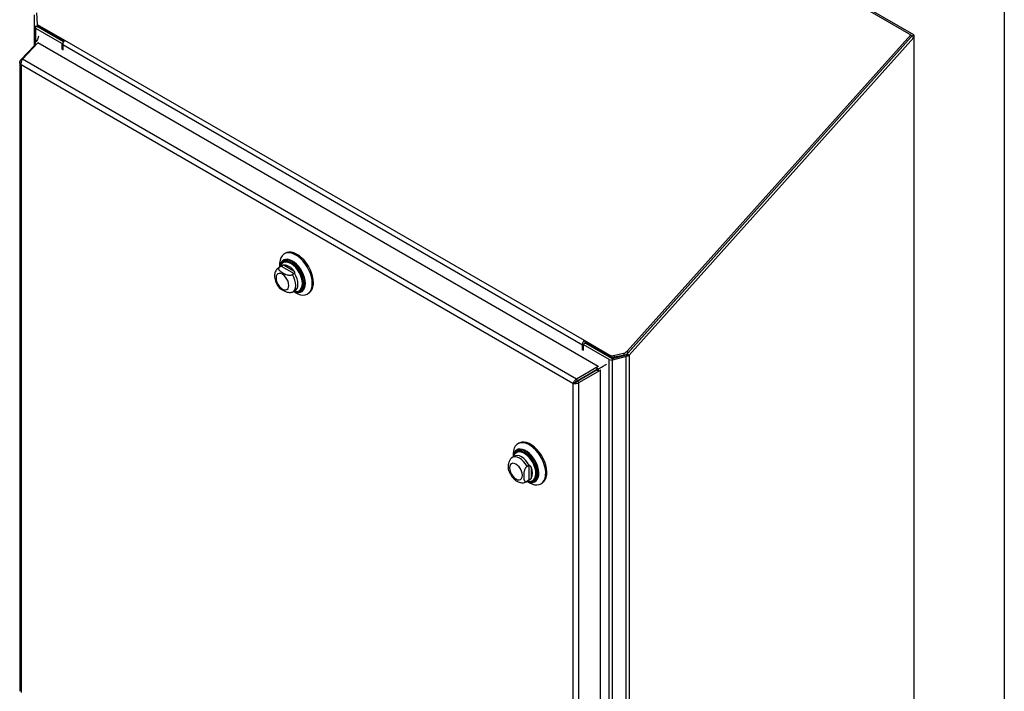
# Model space of a CAD drawing. Header units: inches. Extents: x 0.2 to 10.8, y 0.2 to 8.2.
# Tile 102 of 103: x 9.2 to 10.8, y 6.3 to 7.4. Entities that reach past the tile are written whole.
import ezdxf

# ---------------------------------------------------------------- set-up
doc = ezdxf.new("R2010")
doc.units = ezdxf.units.IN
doc.header["$MEASUREMENT"] = 0
doc.layers.add('TEXT', color=140, linetype='Continuous')

msp = doc.modelspace()

# ---------------------------------------------------------------- linework, layer by layer
at = {"color": 7, "linetype": 'Continuous', "lineweight": 25}
for p, q in [((9.6652781, 7.8763535), (10.601299, 7.3360001)), ((10.6061275, 7.3358582), (9.6718037, 7.8752318)), ((9.2123226, 7.3709627), (9.2134268, 7.3522419)), ((9.2090814, 7.34909), (9.2090814, 7.3674109)), ((9.2138814, 7.34909), (9.2090814, 7.34909)), ((9.2090814, 7.3191877), (9.2090814, 7.34909)), ((9.2139125, 7.3486986), (9.2091746, 7.348254)), ((9.2524894, 7.3221403), (9.2111902, 7.3459818)), ((9.2111902, 7.3246747), (9.2111902, 7.3459818)), ((9.2134268, 7.3522419), (9.256796, 7.3272053)), ((9.2134268, 7.3522419), (9.2148612, 7.3495177)), ((9.2138814, 7.34909), (9.2138814, 7.3513786)), ((9.2145843, 7.3479412), (9.2145843, 7.3500436)), ((9.2550222, 7.3245969), (9.2145843, 7.3479412)), ((9.2148612, 7.3495177), (9.2557813, 7.3258951)), ((9.1901572, 7.297253), (9.2141628, 7.3229789)), ((9.2094625, 7.3222625), (9.2120828, 7.3207498)), ((10.1047543, 6.8088514), (9.2141628, 7.3229789)), ((9.2544475, 7.3232707), (9.2524894, 7.3221403)), ((9.2524894, 7.3221403), (9.2524894, 7.3123845)), ((9.256796, 7.3272053), (10.0825082, 6.8505319)), ((10.601299, 7.3360001), (10.1505555, 6.8330775)), ((10.1506051, 6.8288083), (10.6027334, 7.333276)), ((10.6027334, 7.333276), (10.15199, 6.8303534)), ((10.1539992, 6.8268489), (10.6061275, 7.3313167)), ((10.6027334, 7.333276), (10.601299, 7.3360001)), ((10.6027334, 7.3338988), (10.6022622, 7.3341708)), ((10.6027334, 7.3338988), (10.6061275, 7.3358582)), ((10.6027334, 7.3338988), (10.6027334, 7.333276)), ((10.6061275, 7.3313167), (10.6027334, 7.333276)), ((10.6061275, 7.3358582), (10.6061275, 7.3313167)), ((10.6061275, 7.3313167), (10.6061275, 6.0345218)), ((9.2094133, 7.3195434), (9.1868094, 7.2953198)), ((9.2094133, 7.3220008), (9.2094133, 7.3187139)), ((9.2098629, 7.3210133), (9.2111541, 7.3197545)), ((9.2098629, 7.3210133), (9.2114655, 7.3200882)), ((9.2098629, 7.3183708), (9.2098629, 7.3210133)), ((9.2538368, 7.3142734), (9.2538565, 7.314262)), ((9.2538565, 7.3201801), (10.0795686, 6.8435066)), ((9.2538565, 7.3201801), (9.2538565, 7.3115953)), ((9.1855073, 7.2920936), (9.1855073, 6.2929564)), ((9.1868094, 7.2953198), (9.1886062, 7.2945934)), ((10.0704706, 6.7890589), (9.1901572, 7.297253)), ((10.0645975, 6.7818022), (9.1876161, 7.2880728)), ((9.1876161, 7.2880728), (9.1876161, 6.291099)), ((9.6078126, 6.988855), (9.6059567, 6.9877836)), ((9.6007429, 6.9681053), (9.5973986, 6.9661747)), ((9.5983872, 6.9666521), (9.5974108, 6.9661817)), ((9.5983449, 6.9709599), (9.5983449, 6.966721)), ((9.6011711, 6.9682593), (9.5983872, 6.9666521)), ((9.6018353, 6.968623), (9.6008342, 6.9681571)), ((9.6011711, 6.9682593), (9.6215017, 6.9565226)), ((9.6045076, 6.9748245), (9.6041053, 6.9745923)), ((9.6054492, 6.9700755), (9.6209354, 6.9611355)), ((9.6215017, 6.9565226), (9.6187178, 6.9549155)), ((9.6178787, 6.9267121), (9.6195465, 6.9275546)), ((9.6197065, 6.9275321), (9.6230508, 6.9294627)), ((9.6206528, 6.9280784), (9.6243236, 6.9259586)), ((9.6303499, 6.9291304), (9.6307521, 6.9293626)), ((9.6426991, 6.9241369), (9.644555, 6.9252084)), ((10.0795686, 6.8349219), (10.0795686, 6.8435066)), ((10.0843298, 6.8458478), (10.0809357, 6.8438884)), ((10.1222349, 6.8200469), (10.0809357, 6.8438884)), ((10.0809357, 6.8438884), (10.0809357, 6.8341327)), ((10.0825082, 6.8505319), (10.1234366, 6.8269044)), ((10.0825082, 6.8505319), (10.0839426, 6.8478078)), ((10.0829627, 6.8450586), (10.0829627, 6.845466)), ((10.0839426, 6.8478078), (10.124871, 6.8241803)), ((10.0843298, 6.8458478), (10.125629, 6.8220063)), ((10.080916, 6.8368107), (10.0809357, 6.8367993)), ((10.124871, 6.8241803), (10.1234366, 6.8269044)), ((10.126941, 6.8216184), (10.1261709, 6.8188834)), ((10.1273261, 6.8217696), (10.1489081, 6.8276315)), ((10.1489081, 6.8248605), (10.1273261, 6.8189986)), ((10.1273261, 6.8217696), (10.1273261, 6.8189986)), ((10.1291675, 6.8262443), (10.1450534, 6.8298604)), ((10.1291675, 6.8262443), (10.1306019, 6.8235202)), ((10.1464878, 6.8271363), (10.1306019, 6.8235202)), ((10.1464878, 6.8271363), (10.1450534, 6.8298604)), ((10.1489081, 6.8276315), (10.1489081, 6.8248605)), ((10.1489081, 5.7722964), (10.1489081, 6.8248605)), ((10.1498265, 6.8281491), (10.1516634, 6.825589)), ((10.1505555, 6.8330775), (10.15199, 6.8303534)), ((10.1506051, 6.8288083), (10.1539992, 6.8268489)), ((10.1539992, 6.8268489), (10.1539992, 5.7735138)), ((10.1047543, 6.8088514), (10.0704706, 6.7890589)), ((10.1019111, 6.8060449), (10.1042735, 6.8046811)), ((10.1022122, 6.8068891), (10.1051552, 6.8051902)), ((10.1047543, 6.8088514), (10.1047957, 6.8086039)), ((10.1222349, 5.7735138), (10.1222349, 6.8200469)), ((10.1273261, 5.7722964), (10.1273261, 6.8189986)), ((10.1031097, 6.8040421), (10.07106, 6.7855393)), ((10.0710653, 6.7855302), (10.1031177, 6.8040346)), ((10.0738184, 6.7832603), (10.1081021, 6.8030528)), ((10.0795545, 6.7904433), (10.079565, 6.7904372)), ((10.0802127, 6.7908233), (10.0802232, 6.7908172)), ((10.0898163, 6.7963555), (10.0898058, 6.7963615)), ((10.1008883, 6.8027596), (10.1008988, 6.8027536)), ((10.1016889, 6.8032218), (10.1016994, 6.8032158)), ((10.1031363, 6.8040242), (10.1042735, 6.8046811)), ((10.1042735, 6.8019811), (10.1042735, 6.8046811)), ((10.1051552, 6.8018197), (10.1051552, 6.8051902)), ((10.1081021, 6.8030528), (10.1079186, 6.8032041)), ((10.1081021, 5.7903627), (10.1081021, 6.8030528)), ((10.0679916, 6.7837616), (10.0645975, 6.7818022)), ((10.0645975, 6.7818022), (10.0645975, 5.7848285)), ((10.0704706, 6.7890589), (10.07106, 6.7855393)), ((10.0738184, 6.7832603), (10.0710653, 6.7855302)), ((10.0738184, 5.7824389), (10.0738184, 6.7832603)), ((10.0754645, 6.7880821), (10.075475, 6.788076)), ((10.0756598, 6.7881948), (10.0756703, 6.7881888)), ((9.9788, 6.6872588), (9.9769441, 6.6861874)), ((9.9717304, 6.6665092), (9.968386, 6.6645785)), ((9.9693324, 6.6693637), (9.9693324, 6.6651248)), ((9.975495, 6.6732284), (9.9750928, 6.6729962)), ((9.9943874, 6.6516387), (9.9916035, 6.6500316)), ((9.9943874, 6.6516387), (9.9943874, 6.6281617)), ((9.9980992, 6.6488416), (9.9980992, 6.6309588)), ((9.9906939, 6.6259359), (9.9940383, 6.6278666)), ((9.9906957, 6.625937), (9.9916035, 6.6265546)), ((9.9943874, 6.6281617), (9.9916035, 6.6265546)), ((9.9916403, 6.6264822), (9.9953111, 6.6243624)), ((9.9940478, 6.6278721), (9.9950345, 6.628555)), ((10.0013374, 6.6275343), (10.0017396, 6.6277665)), ((10.0136865, 6.6225408), (10.0155424, 6.6236122))]:
    msp.add_line(p, q, dxfattribs=at)
at = {"color": 7, "linetype": 'Continuous', "lineweight": 25, "flags": 128}
for points in [[(9.6503108, 6.9409606), (9.6499743, 6.9459679), (9.6489736, 6.9512339), (9.6473346, 6.9566224), (9.6450997, 6.9619937), (9.6423269, 6.9672087), (9.6390879, 6.9721324), (9.6354666, 6.9766373), (9.6315568, 6.9806066), (9.6274598, 6.9839376), (9.6232816, 6.986544), (9.6191306, 6.9883583), (9.6151142, 6.9893336), (9.6113364, 6.9894444), (9.6078951, 6.9886881), (9.6048794, 6.9870841), (9.6023674, 6.984674), (9.6004241, 6.9815202), (9.5991, 6.9777045), (9.5984292, 6.9733256), (9.5983449, 6.9709599)], [(9.6393927, 6.9409606), (9.6390629, 6.9453829), (9.638084, 6.9500438), (9.6364875, 6.9547936), (9.6343248, 6.9594796), (9.6316652, 6.9639512), (9.6285944, 6.9680646), (9.625211, 6.9716878), (9.6216238, 6.9747041), (9.617948, 6.9770167), (9.6143018, 6.9785513), (9.6108024, 6.9792585), (9.6075623, 6.9791155), (9.6046855, 6.9781271), (9.6022647, 6.9763248), (9.6003774, 6.9737668), (9.5990846, 6.9705352), (9.5984306, 6.9667704)], [(9.6382473, 6.9414963), (9.6379155, 6.9458228), (9.6369314, 6.9503851), (9.6353284, 6.9550277), (9.6331613, 6.9595927), (9.6305038, 6.9639244), (9.6274463, 6.9678756), (9.624093, 6.9713115), (9.6205582, 6.9741152), (9.6169621, 6.9761912), (9.6134272, 6.9774687), (9.6100739, 6.9779044), (9.6070164, 6.9774834), (9.6043589, 6.9762199), (9.6021918, 6.9741571), (9.6005888, 6.9713652), (9.6000983, 6.9699991)], [(9.6521667, 6.942032), (9.6518302, 6.9470393), (9.6508295, 6.9523053), (9.6491905, 6.9576938), (9.6469557, 6.9630651), (9.6441828, 6.9682801), (9.6409438, 6.9732038), (9.6373225, 6.9777087), (9.6334127, 6.981678), (9.6293157, 6.985009), (9.6251376, 6.9876154), (9.6209865, 6.9894297), (9.6169701, 6.990405), (9.6131923, 6.9905158), (9.609751, 6.9897595), (9.6078126, 6.988855)], [(9.6387104, 6.9371446), (9.6390215, 6.9410494), (9.6386959, 6.9454151), (9.6377295, 6.9500164), (9.6361535, 6.9547054), (9.6340184, 6.9593315), (9.6313929, 6.9637459), (9.6283613, 6.9678068), (9.6250212, 6.9713836), (9.6214799, 6.9743614), (9.6178511, 6.9766444), (9.6142965, 6.9781452)], [(9.6167825, 6.9735437), (9.6145864, 6.9745995), (9.6111575, 6.9756184), (9.607948, 6.9757786), (9.6050739, 6.9750744), (9.6026391, 6.9735313), (9.6007315, 6.9712049), (9.6000983, 6.9699991)], [(9.6346276, 6.9409373), (9.6342994, 6.9450958), (9.6333267, 6.949483), (9.6317446, 6.9539402), (9.6296102, 6.9583063), (9.6270008, 6.9624237), (9.6240107, 6.9661434), (9.6207478, 6.9693311), (9.6173303, 6.9718714), (9.6138814, 6.9736727), (9.610526, 6.9746697), (9.6073853, 6.9748265), (9.6045728, 6.9741374), (9.6021902, 6.9726273), (9.600786, 6.9710558)], [(9.6362058, 6.9413892), (9.6358704, 6.9456388), (9.6348763, 6.950122), (9.6332596, 6.9546768), (9.6310785, 6.9591386), (9.628412, 6.9633461), (9.6253563, 6.9671473), (9.6220221, 6.9704047), (9.6185296, 6.9730007), (9.6150053, 6.9748414), (9.6115764, 6.9758602), (9.6083669, 6.9760205), (9.6054928, 6.9753163), (9.6045243, 6.9748342)], [(9.6131923, 6.9377464), (9.6128445, 6.940998), (9.6118248, 6.9444296), (9.6102026, 6.9478073), (9.6080885, 6.9509009), (9.6056267, 6.9534997), (9.6029848, 6.9554265), (9.6003428, 6.95655), (9.597881, 6.9567936), (9.5957669, 6.9561408), (9.5941447, 6.9546361), (9.593125, 6.9523819), (9.5927772, 6.9495319), (9.593125, 6.9462803), (9.5941447, 6.9428487), (9.5957669, 6.939471), (9.597881, 6.9363774), (9.6003428, 6.9337786), (9.6029848, 6.9318518), (9.6056267, 6.9307283), (9.6080885, 6.9304847), (9.6102026, 6.9311375), (9.6118248, 6.9326422), (9.6128445, 6.9348964), (9.6131923, 6.9377464)], [(9.6196406, 6.9274945), (9.6210829, 6.9285526), (9.6228568, 6.9309141), (9.6239557, 6.9340277), (9.6243279, 6.9377464), (9.6239557, 6.9418949), (9.6228568, 6.9462773), (9.6210829, 6.9506868), (9.6187178, 6.9549155)], [(9.6229438, 6.9294021), (9.6243654, 6.9304262), (9.6261725, 6.9327906), (9.6272927, 6.9359245), (9.6276722, 6.9396771), (9.6272927, 6.9438679), (9.6261725, 6.9482952), (9.6243654, 6.952746), (9.6219585, 6.9570062)], [(9.6207385, 6.9281278), (9.6216238, 6.9277327), (9.625211, 6.9266073), (9.6285944, 6.926324), (9.6316652, 6.926892), (9.6343248, 6.928293), (9.6364875, 6.9304819), (9.638084, 6.9333885), (9.6390629, 6.9369192), (9.6393927, 6.9409606)], [(9.6209227, 6.9282342), (9.6214799, 6.9279906), (9.6250212, 6.9268796), (9.6283613, 6.9266), (9.6313929, 6.9271607), (9.6340184, 6.9285438), (9.6361535, 6.9307047), (9.6377295, 6.9335741), (9.6386959, 6.9370597), (9.6387104, 6.9371446)], [(9.6241107, 6.9279848), (9.6249374, 6.9279158), (9.627993, 6.928189), (9.6306596, 6.9293178), (9.6328407, 6.9312614), (9.6344574, 6.9339495), (9.6354515, 6.937285), (9.6357501, 6.9398202)], [(9.6243236, 6.9259586), (9.6274598, 6.9243669), (9.6315568, 6.9229676), (9.6354666, 6.9224228), (9.6390879, 6.9227466), (9.6423269, 6.9239306), (9.6450997, 6.9259442), (9.6473346, 6.9287351), (9.6489736, 6.9322312), (9.6499743, 6.9363419), (9.6503108, 6.9409606)], [(9.6257236, 6.9277088), (9.6274463, 6.9275877), (9.6305038, 6.9280087), (9.6331613, 6.9292722), (9.6353284, 6.931335), (9.6369314, 6.934127), (9.6379155, 6.937553), (9.6382473, 6.9414963)], [(9.62663, 6.9281738), (9.6270008, 6.9282567), (9.6296102, 6.9293613), (9.6317446, 6.9312632), (9.6333267, 6.9338937), (9.6342994, 6.9371578), (9.6346276, 6.9409373)], [(9.6212564, 6.9284268), (9.6240107, 6.9279893), (9.62663, 6.9281738)], [(10.1042735, 6.8046811), (10.1043228, 6.8047095), (10.1043909, 6.8047489), (10.1044758, 6.8047979), (10.1045746, 6.8048549), (10.104684, 6.8049181), (10.1048007, 6.8049855), (10.1049207, 6.8050548), (10.1050401, 6.8051238), (10.1051552, 6.8051902)], [(9.9953153, 6.62436), (9.9994833, 6.6223424), (10.0035433, 6.6211542), (10.0073902, 6.6208261), (10.0109244, 6.6213666), (10.0140543, 6.6227618), (10.0166988, 6.6249754), (10.0187896, 6.6279502), (10.0202724, 6.631609), (10.0211088, 6.6358573), (10.0212772, 6.6405848), (10.0207731, 6.6456692), (10.0196098, 6.6509788), (10.0178172, 6.6563761), (10.0154418, 6.6617213), (10.0125452, 6.6668759), (10.0092023, 6.6717065), (10.0054998, 6.6760879), (10.0015334, 6.6799067), (9.9974061, 6.683064), (9.9932246, 6.6854779), (9.9890972, 6.687086), (9.9851309, 6.6878466), (9.9814283, 6.6877401), (9.9780854, 6.6867691), (9.9751888, 6.6849589), (9.9728134, 6.6823562), (9.9710209, 6.6790286), (9.9698575, 6.6750622), (9.9693535, 6.6705597), (9.9693324, 6.6693637)], [(10.0155424, 6.6236122), (10.0159102, 6.6238332), (10.0185548, 6.6260468), (10.0206455, 6.6290216), (10.0221283, 6.6326804), (10.0229647, 6.6369287), (10.0231331, 6.6416562), (10.0226291, 6.6467406), (10.0214657, 6.6520502), (10.0196731, 6.6574475), (10.0172977, 6.6627927), (10.0144011, 6.6679473), (10.0110582, 6.6727779), (10.0073557, 6.6771593), (10.0033894, 6.6809781), (9.999262, 6.6841354), (9.9950805, 6.6865493), (9.9909531, 6.6881574), (9.9869868, 6.688918), (9.9832843, 6.6888115), (9.9799414, 6.6878405), (9.9788, 6.6872588)], [(9.9916035, 6.6500316), (9.9891239, 6.6541942), (9.986192, 6.6579351), (9.9829464, 6.6610778), (9.97954, 6.663474), (9.9761336, 6.6650107), (9.9728879, 6.6656154), (9.9699561, 6.6652595), (9.9683821, 6.6645762)], [(9.9917259, 6.6265317), (9.9935209, 6.6257778), (9.9970678, 6.6248606), (10.0003829, 6.6247903), (10.0033597, 6.6255693), (10.0059025, 6.6271726), (10.0079295, 6.6295484), (10.0093756, 6.6326206), (10.0101944, 6.6362904), (10.0103595, 6.6404397), (10.0098656, 6.6449353), (10.0087285, 6.6496327), (10.0069849, 6.6543809), (10.0046908, 6.6590272), (10.0019199, 6.6634224), (9.9987612, 6.6674251), (9.9953164, 6.6709067), (9.991696, 6.6737554), (9.9880165, 6.6758795), (9.9843962, 6.6772108), (9.9809513, 6.6777066), (9.9777926, 6.6773507), (9.9750217, 6.6761548), (9.9727276, 6.6741572), (9.970984, 6.6714222), (9.969847, 6.6680376), (9.969418, 6.6651743)], [(9.9919101, 6.626638), (9.9933654, 6.6260403), (9.9968669, 6.6251348), (10.0001396, 6.6250655), (10.0030783, 6.6258345), (10.0055886, 6.6274172), (10.0075896, 6.6297627), (10.0090173, 6.6327956), (10.0098256, 6.6364184), (10.0099885, 6.6405147), (10.009501, 6.6449529), (10.0083785, 6.6495902), (10.0066572, 6.6542776), (10.0043924, 6.6588645), (10.0016569, 6.6632035), (9.9985386, 6.667155), (9.9951378, 6.6705921), (9.9915638, 6.6734044), (9.9879313, 6.6755013), (9.9843573, 6.6768156), (9.9809564, 6.677305), (9.9778382, 6.6769537), (9.9751027, 6.6757731), (9.9728379, 6.673801), (9.9711166, 6.671101), (9.9699941, 6.6677597), (9.9696022, 6.6652806)], [(9.9959512, 6.6262363), (9.9967871, 6.6261025), (10.0000062, 6.6260952), (10.002876, 6.626941), (10.0052987, 6.6286113), (10.0071918, 6.6310491), (10.0084908, 6.6341714), (10.0091516, 6.6378719), (10.0091516, 6.6420245), (10.0084908, 6.6464879), (10.0071918, 6.6511101), (10.0052987, 6.6557336), (10.002876, 6.660201), (10.0000062, 6.6643602), (9.9967871, 6.6680696), (9.9933283, 6.6712027), (9.9897475, 6.673653), (9.9861668, 6.675337), (9.982708, 6.6761973), (9.9794889, 6.6762046), (9.9766191, 6.6753588), (9.9741964, 6.6736885), (9.9723033, 6.6712507), (9.9711702, 6.6686702)], [(9.9950345, 6.6517925), (9.9925486, 6.656007), (9.9895976, 6.6597973), (9.9863237, 6.6629809), (9.9828843, 6.6654047), (9.979445, 6.6669519), (9.976171, 6.6675483), (9.9732201, 6.6671651), (9.9717414, 6.6665155)], [(9.9922438, 6.6268306), (9.9942035, 6.626459), (9.9972724, 6.6265143), (9.9999864, 6.6274122), (10.0022475, 6.6291201), (10.0039739, 6.6315764), (10.0051031, 6.6346923), (10.0055945, 6.6383552), (10.0054302, 6.6424326), (10.0046162, 6.6467772), (10.0031819, 6.651232), (10.0011791, 6.6556359), (9.9986803, 6.6598299), (9.9957756, 6.6636623), (9.9925702, 6.6669946), (9.9891799, 6.6697063), (9.9857272, 6.6716995), (9.9823368, 6.6729022), (9.9791314, 6.6732708), (9.9762268, 6.672792), (9.973728, 6.6714831), (9.9722429, 6.670066)], [(9.9953558, 6.6263613), (9.998249, 6.6264435), (10.0010224, 6.627361), (10.003333, 6.6291064), (10.0050971, 6.6316164), (10.0062512, 6.6348006), (10.0067533, 6.6385436), (10.0065854, 6.6427103), (10.0057536, 6.64715), (10.0042878, 6.6517024), (10.0022412, 6.6562028), (9.9996876, 6.6604886), (9.9967194, 6.6644049), (9.9934438, 6.6678101), (9.9899792, 6.6705813), (9.9864509, 6.6726181), (9.9829863, 6.6738471), (9.9797107, 6.6742238), (9.9767425, 6.6737345), (9.9741889, 6.672397), (9.9726996, 6.6709823)], [(10.0017563, 6.6277761), (10.0037519, 6.6293482), (10.0055161, 6.6318583), (10.0066701, 6.6350424), (10.0071722, 6.6387854), (10.0070043, 6.6429521), (10.0061725, 6.6473919), (10.0047068, 6.6519442), (10.0026601, 6.6564446), (10.0001065, 6.6607304), (9.9971383, 6.6646467), (9.9938627, 6.668052), (9.9903982, 6.6708231), (9.9868698, 6.67286), (9.9834053, 6.6740889), (9.9801297, 6.6744656), (9.9771614, 6.6739763), (9.9755117, 6.673238)], [(9.9739722, 6.6302557), (9.9766141, 6.6291322), (9.979076, 6.6288885), (9.98119, 6.6295413), (9.9828122, 6.6310461), (9.983832, 6.6333003), (9.9841798, 6.6361503), (9.983832, 6.6394019), (9.9828122, 6.6428334), (9.98119, 6.6462111), (9.979076, 6.6493048), (9.9766141, 6.6519035), (9.9739722, 6.6538303), (9.9713303, 6.6549538), (9.9688684, 6.6551975), (9.9667543, 6.6545447), (9.9651322, 6.6530399), (9.9641124, 6.6507857), (9.9637646, 6.6479357), (9.9641124, 6.6446841), (9.9651322, 6.6412526), (9.9667543, 6.6378749), (9.9688684, 6.6347812), (9.9713303, 6.6321824), (9.9739722, 6.6302557)]]:
    msp.add_lwpolyline(points, dxfattribs=at)
at = {"color": 7, "linetype": 'Continuous', "lineweight": 25}
for centre, radius, start, end in [((9.2130096, 7.3496257), 0.0040729, 199.6819711, 243.4676996), ((9.2151908, 7.3491558), 0.0013576, 199.6819711, 243.4676996), ((9.2650223, 7.3196356), 0.0111791, 137.3802593, 177.2082313), ((9.6102025, 6.9672966), 0.0115953, 69.3248884, 182.0749785), ((9.6111852, 6.9638455), 0.0126543, 145.2644121, 165.24026), ((9.6039148, 6.9495346), 0.0205981, 34.2774944, 85.7278821), ((9.5966235, 6.9400096), 0.039127, 359.7227273, 58.9879573), ((9.623276, 6.9400008), 0.0130041, 305.1830627, 6.1291177), ((9.6335517, 6.9403204), 0.0186935, 306.0587703, 5.2534101), ((10.0907345, 6.8429621), 0.0111791, 137.3802593, 177.2082313), ((10.0866847, 6.8452845), 0.0037264, 137.3802593, 177.2082313), ((10.1271534, 6.8339652), 0.0079794, 242.238307, 284.6204714), ((10.1285878, 6.8312411), 0.0079794, 242.238307, 284.6204714), ((10.1271904, 6.8248752), 0.0032663, 241.4421891, 265.6201962), ((10.1426789, 6.8402352), 0.010643, 282.891366, 317.7379688), ((10.1441133, 6.8375111), 0.010643, 282.891366, 317.7379688), ((10.1269192, 6.8286535), 0.0097988, 241.4421891, 265.6201962), ((9.9815976, 6.6624911), 0.012037, 141.001653, 165.6557835), ((9.9795378, 6.6399002), 0.0206028, 334.2788834, 25.7211166)]:
    msp.add_arc(centre, radius, start, end, dxfattribs=at)
msp.add_ellipse((9.21008, 7.3216159), major_axis=(-0.0004714, 0.0008165), ratio=0.577334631, start_param=0.398902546, end_param=2.0245413, dxfattribs=at)
for points in [[(9.2091746, 7.348254), (9.2091126, 7.3485307), (9.2090814, 7.3488104), (9.2090814, 7.34909)], [(9.2139125, 7.3486986), (9.2138918, 7.3488284), (9.2138814, 7.3489592), (9.2138814, 7.34909)], [(9.6018353, 6.968623), (9.6015937, 6.9684968), (9.6013665, 6.9683721), (9.6011711, 6.9682593)], [(9.6219585, 6.9570062), (9.6218506, 6.9568027), (9.6216971, 6.9566354), (9.6215017, 6.9565226)], [(10.1273261, 6.8217696), (10.1271972, 6.8217132), (10.1270682, 6.8216629), (10.126941, 6.8216184)], [(10.1498265, 6.8281491), (10.1495358, 6.827942), (10.1492227, 6.8277691), (10.1489081, 6.8276315)], [(10.1516634, 6.825589), (10.150791, 6.8252428), (10.1498523, 6.8249981), (10.1489081, 6.8248605)], [(10.1498265, 6.8281491), (10.1501168, 6.8283381), (10.150383, 6.8285604), (10.1506051, 6.8288083)], [(10.1516634, 6.825589), (10.1525358, 6.8259175), (10.1533316, 6.8263436), (10.1539992, 6.8268489)], [(10.1273261, 6.8189986), (10.1269393, 6.8189423), (10.1265526, 6.8189039), (10.1261709, 6.8188834)], [(9.9950345, 6.6517925), (9.9948044, 6.6518007), (9.9945827, 6.6517515), (9.9943874, 6.6516387)], [(9.9950345, 6.628555), (9.9948044, 6.6284089), (9.9945827, 6.6282745), (9.9943874, 6.6281617)]]:
    msp.add_open_spline(points, degree=3, dxfattribs=at)
for points, knots in [([(9.2152921, 7.3339266), (9.2152765, 7.3338288), (9.2149725, 7.3319226), (9.2141759, 7.3287605), (9.2125527, 7.3261682), (9.2114317, 7.3250344), (9.2106995, 7.3240083), (9.209986, 7.3230014), (9.2094625, 7.3222625)], [0, 0, 0, 0, 0.021203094, 0.413202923, 0.70452371, 0.714327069, 0.7903654, 1, 1, 1, 1]), ([(9.1876161, 7.2880728), (9.1870237, 7.2885751), (9.1865359, 7.2891376), (9.1858278, 7.2903348), (9.1856077, 7.2909694), (9.1854617, 7.2922536), (9.1855358, 7.292903), (9.1859694, 7.294158), (9.1863289, 7.2947633), (9.1868094, 7.2953198)], [0, 0, 0, 0, 0.25, 0.25, 0.5, 0.5, 0.75, 0.75, 1, 1, 1, 1]), ([(9.1901572, 7.297253), (9.1897126, 7.2967173), (9.1892864, 7.2960734), (9.188538, 7.2946367), (9.1882161, 7.2938443), (9.1877323, 7.2921963), (9.1875704, 7.2913412), (9.1874429, 7.2896613), (9.1874773, 7.288837), (9.1876161, 7.2880728)], [0, 0, 0, 0, 0.25, 0.25, 0.5, 0.5, 0.75, 0.75, 1, 1, 1, 1]), ([(9.597438, 6.9661452), (9.5966297, 6.9656286), (9.594929, 6.9645414), (9.5929722, 6.9621349), (9.5915048, 6.959291), (9.5906378, 6.9560752), (9.5903661, 6.9525203), (9.5907308, 6.9486727), (9.5917426, 6.9446706), (9.5933714, 6.9407125), (9.5954642, 6.9369892), (9.5972058, 6.9348402), (9.5980541, 6.9337936)], [0, 0, 0, 0, 0.08281473, 0.174259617, 0.265630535, 0.360317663, 0.460740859, 0.567062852, 0.676656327, 0.786351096, 0.895943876, 1, 1, 1, 1]), ([(9.5983872, 6.9666521), (9.5981185, 6.966497), (9.5978854, 6.9663279), (9.597485, 6.9659638), (9.5973164, 6.9657662), (9.5970537, 6.9653588), (9.5969587, 6.9651497), (9.5968335, 6.9647218), (9.5968038, 6.9645024), (9.5968031, 6.963854), (9.5969179, 6.9634225), (9.5973103, 6.9625853), (9.5975835, 6.9621852), (9.5982365, 6.9614107), (9.5986195, 6.9610346), (9.5994436, 6.9603169), (9.599886, 6.9599734), (9.6012737, 6.9589735), (9.6022757, 6.9583459), (9.6043721, 6.9571371), (9.6054716, 6.9565535), (9.6077989, 6.9554831), (9.6090384, 6.9549925), (9.6110399, 6.9544372), (9.6117373, 6.9542811), (9.6131812, 6.9540612), (9.6139194, 6.9539982), (9.6154182, 6.9540046), (9.6161467, 6.954073), (9.6171991, 6.9543016), (9.6175363, 6.9543983), (9.6181604, 6.9546278), (9.6184509, 6.9547614), (9.6187178, 6.9549155)], [0, 0, 0, 0, 0.03125, 0.03125, 0.0625, 0.0625, 0.09375, 0.09375, 0.125, 0.125, 0.1875, 0.1875, 0.25, 0.25, 0.3125, 0.3125, 0.375, 0.375, 0.5, 0.5, 0.625, 0.625, 0.75, 0.75, 0.8125, 0.8125, 0.875, 0.875, 0.9375, 0.9375, 0.96875, 0.96875, 1, 1, 1, 1]), ([(9.6057611, 6.9769398), (9.6052872, 6.9766892), (9.6039082, 6.97596), (9.6021406, 6.9739848), (9.600548, 6.9714169), (9.5999843, 6.9694119), (9.5997249, 6.9684896)], [0, 0, 0, 0, 0.154745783, 0.450237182, 0.74710931, 1, 1, 1, 1]), ([(9.6054492, 6.9700755), (9.6052032, 6.9700595), (9.6049501, 6.9700208), (9.6044166, 6.969887), (9.6041327, 6.9697902), (9.6035317, 6.9695333), (9.6032105, 6.9693706), (9.6025405, 6.9690082), (9.6021875, 6.968807), (9.6018353, 6.968623)], [0, 0, 0, 0, 0.25, 0.25, 0.5, 0.5, 0.75, 0.75, 1, 1, 1, 1]), ([(9.6209354, 6.9611355), (9.6211815, 6.9608354), (9.6214051, 6.9605215), (9.6217896, 6.9598578), (9.6219522, 6.9595032), (9.6221725, 6.9587722), (9.6222303, 6.9583907), (9.6222023, 6.9576577), (9.6221158, 6.9573026), (9.6219585, 6.9570062)], [0, 0, 0, 0, 0.25, 0.25, 0.5, 0.5, 0.75, 0.75, 1, 1, 1, 1]), ([(9.6178742, 6.9267222), (9.6176372, 6.9266187), (9.6168919, 6.9262933), (9.6150788, 6.9260922), (9.6122937, 6.9262198), (9.6087168, 6.927169), (9.6049642, 6.9288914), (9.6016291, 6.9308812), (9.5991672, 6.9325111), (9.598382, 6.9335346), (9.5981358, 6.9338554)], [0, 0, 0, 0, 0.0347933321, 0.1094319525, 0.2096587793, 0.3615999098, 0.5641126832, 0.7721180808, 0.9285663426, 1, 1, 1, 1]), ([(9.6226149, 6.92851), (9.6233664, 6.9282778), (9.6253228, 6.9276733), (9.6283692, 6.9276824), (9.631009, 6.9281157), (9.6322648, 6.9288563), (9.6325789, 6.9290416)], [0, 0, 0, 0, 0.214469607, 0.558311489, 0.88951273, 1, 1, 1, 1]), ([(10.1051552, 6.8051902), (10.1060442, 6.8057103), (10.1077521, 6.8067095), (10.1108512, 6.8084587), (10.1144382, 6.8105544), (10.1170552, 6.8120621), (10.1181023, 6.8126653)], [0, 0, 0, 0, 0.206995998, 0.397675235, 0.758996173, 1, 1, 1, 1]), ([(10.0645975, 6.7818022), (10.0647363, 6.7824061), (10.0649796, 6.7830701), (10.0656625, 6.7844294), (10.066102, 6.7851242), (10.0671412, 6.7864516), (10.0677408, 6.7870838), (10.0690445, 6.7881999), (10.0697484, 6.7886835), (10.0704706, 6.7890589)], [0, 0, 0, 0, 0.25, 0.25, 0.5, 0.5, 0.75, 0.75, 1, 1, 1, 1]), ([(10.0738184, 6.7832603), (10.0731322, 6.7828226), (10.0723614, 6.7824548), (10.070743, 6.7818838), (10.0698957, 6.7816807), (10.0682266, 6.7814444), (10.0674051, 6.7814111), (10.0658866, 6.7814992), (10.0651899, 6.7816205), (10.0645975, 6.7818022)], [0, 0, 0, 0, 0.25, 0.25, 0.5, 0.5, 0.75, 0.75, 1, 1, 1, 1]), ([(10.07106, 6.7855393), (10.0709651, 6.7855171), (10.0707752, 6.7854728), (10.0704957, 6.7853854), (10.0702222, 6.7852847), (10.0699564, 6.7851708), (10.0696998, 6.7850458), (10.0694538, 6.7849117), (10.0691611, 6.7847352), (10.0688361, 6.7845126), (10.068503, 6.7842496), (10.0682148, 6.783992), (10.068066, 6.7838384), (10.0679916, 6.7837616)], [0, 0, 0, 0, 0.071448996, 0.142897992, 0.214346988, 0.285795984, 0.35724498, 0.428693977, 0.500142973, 0.625107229, 0.750071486, 0.875035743, 1, 1, 1, 1]), ([(10.0679916, 6.7837616), (10.0680497, 6.7837757), (10.0681657, 6.7838041), (10.0683595, 6.7838599), (10.0685653, 6.7839265), (10.0687826, 6.7840055), (10.0690088, 6.7840972), (10.0692418, 6.7842022), (10.0695384, 6.7843503), (10.0698991, 6.7845563), (10.0703125, 6.7848395), (10.07071, 6.785161), (10.0709468, 6.7854071), (10.0710653, 6.7855302)], [0, 0, 0, 0, 0.071448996, 0.142897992, 0.214346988, 0.285795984, 0.35724498, 0.428693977, 0.500142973, 0.625107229, 0.750071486, 0.875035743, 1, 1, 1, 1]), ([(9.9762715, 6.6750845), (9.9756366, 6.6746588), (9.9741536, 6.6736645), (9.9724075, 6.6714239), (9.9715879, 6.669483), (9.9711883, 6.6685368)], [0, 0, 0, 0, 0.277265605, 0.647665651, 1, 1, 1, 1]), ([(9.9630388, 6.6427562), (9.962947, 6.6429473), (9.9623704, 6.644148), (9.9622551, 6.647268), (9.9621998, 6.6511419), (9.962563, 6.6549503), (9.9633133, 6.6581487), (9.9645441, 6.6608407), (9.965701, 6.6625845), (9.9665248, 6.6632022), (9.9667654, 6.6633827)], [0, 0, 0, 0, 0.038457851, 0.241553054, 0.450156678, 0.607054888, 0.764903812, 0.861828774, 0.959634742, 1, 1, 1, 1]), ([(9.9684223, 6.6644985), (9.9681461, 6.66438), (9.967524, 6.6641132), (9.967047, 6.6636312), (9.9667818, 6.6633632)], [0, 0, 0, 0, 0.443995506, 1, 1, 1, 1]), ([(9.9916035, 6.6500316), (9.9913348, 6.6498765), (9.9910718, 6.6496901), (9.9905562, 6.6492594), (9.9903008, 6.6490117), (9.9898165, 6.6484764), (9.9895879, 6.6481901), (9.9891546, 6.6475843), (9.9889498, 6.6472638), (9.9883879, 6.6462913), (9.9880716, 6.6456109), (9.9875426, 6.6442416), (9.9873327, 6.6435625), (9.9869884, 6.6422122), (9.9868541, 6.6415373), (9.9866446, 6.6402227), (9.9865683, 6.6395797), (9.9863961, 6.637679), (9.9863535, 6.6364481), (9.9863548, 6.6340294), (9.986399, 6.6328365), (9.9866356, 6.6305587), (9.9868304, 6.6294649), (9.9873503, 6.628054), (9.9875637, 6.6276184), (9.9880952, 6.6268716), (9.9884097, 6.626564), (9.9891647, 6.6261408), (9.9895882, 6.6260331), (9.9903124, 6.6260721), (9.9905647, 6.6261198), (9.9910756, 6.6262839), (9.9913365, 6.6264005), (9.9916035, 6.6265546)], [0, 0, 0, 0, 0.03125, 0.03125, 0.0625, 0.0625, 0.09375, 0.09375, 0.125, 0.125, 0.1875, 0.1875, 0.25, 0.25, 0.3125, 0.3125, 0.375, 0.375, 0.5, 0.5, 0.625, 0.625, 0.75, 0.75, 0.8125, 0.8125, 0.875, 0.875, 0.9375, 0.9375, 0.96875, 0.96875, 1, 1, 1, 1]), ([(9.9980992, 6.6488416), (9.9979623, 6.6492048), (9.9978022, 6.6495554), (9.9974198, 6.6502202), (9.9971939, 6.6505384), (9.996671, 6.6510948), (9.9963695, 6.6513355), (9.9957207, 6.6516778), (9.9953699, 6.6517804), (9.9950345, 6.6517925)], [0, 0, 0, 0, 0.25, 0.25, 0.5, 0.5, 0.75, 0.75, 1, 1, 1, 1]), ([(9.9630128, 6.6427488), (9.9631372, 6.6423317), (9.9636608, 6.6405764), (9.9651797, 6.6375831), (9.9674969, 6.6339279), (9.9703107, 6.6306614), (9.9730569, 6.6282373), (9.9749067, 6.6270847), (9.9756033, 6.6266506)], [0, 0, 0, 0, 0.062611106, 0.263506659, 0.464694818, 0.667844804, 0.874912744, 1, 1, 1, 1]), ([(9.9756033, 6.6266506), (9.9762936, 6.6262816), (9.9780371, 6.6253498), (9.9809386, 6.6244354), (9.9842357, 6.6240715), (9.9873614, 6.6245141), (9.9895643, 6.6251818), (9.9905315, 6.6258851), (9.9906676, 6.625984)], [0, 0, 0, 0, 0.144621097, 0.365225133, 0.573040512, 0.772395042, 0.967976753, 1, 1, 1, 1]), ([(9.9980992, 6.6309588), (9.9979623, 6.6307536), (9.9978022, 6.6305537), (9.9974198, 6.6301586), (9.9971939, 6.629961), (9.996671, 6.629569), (9.9963695, 6.6293721), (9.9957207, 6.6289731), (9.9953699, 6.628768), (9.9950345, 6.628555)], [0, 0, 0, 0, 0.25, 0.25, 0.5, 0.5, 0.75, 0.75, 1, 1, 1, 1]), ([(9.9954463, 6.6264652), (9.9962853, 6.6263175), (9.9981785, 6.6259844), (10.001032, 6.6262863), (10.0028524, 6.6270759), (10.0037545, 6.6274672)], [0, 0, 0, 0, 0.286445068, 0.646400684, 1, 1, 1, 1])]:
    msp.add_open_spline(points, degree=3, knots=knots, dxfattribs=at)
at = {"layer": 'TEXT'}
msp.add_line((10.75, 8.25), (10.75, 0.25), dxfattribs=at)

doc.saveas('drawing.dxf')
